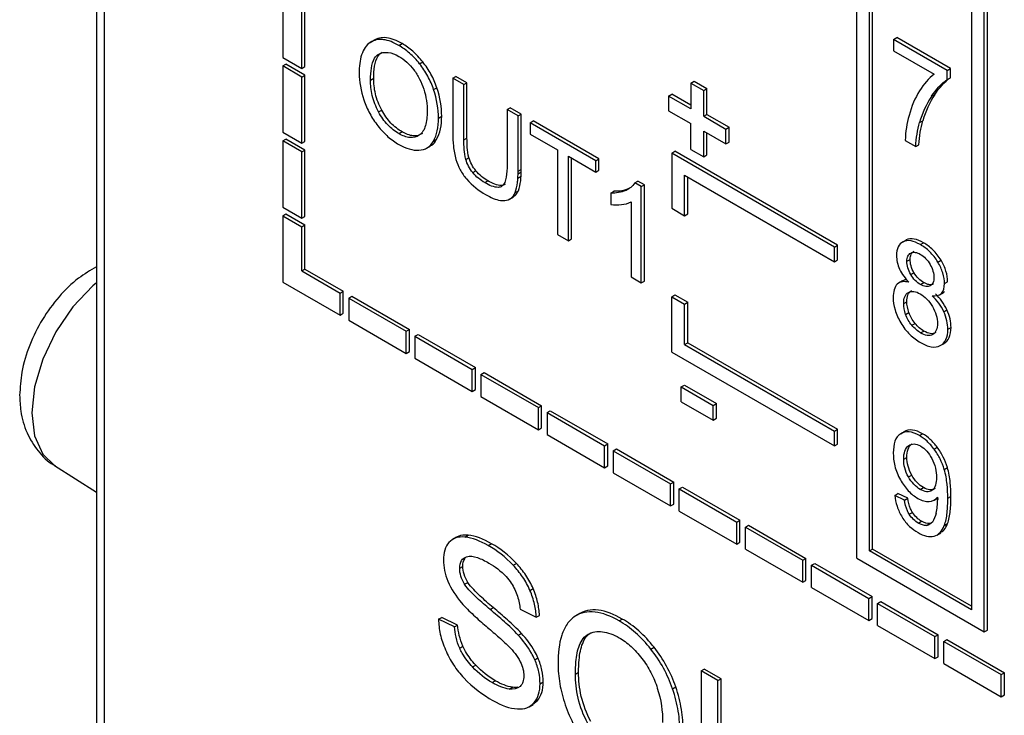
# Model space of a CAD drawing. Header units: millimetres. Extents: x 0 to 559, y 0 to 432.
# Tile 13 of 24: x 341.56 to 352.48, y 264.72 to 272.43. Entities that reach past the tile are written whole.
import ezdxf

# ---------------------------------------------------------------- set-up
doc = ezdxf.new("R2010")
doc.units = ezdxf.units.MM
doc.header["$LTSCALE"] = 2

msp = doc.modelspace()

# ---------------------------------------------------------------- linework, layer by layer
for p, q in [((342.411, 336.101), (342.411, 262.713)), ((342.499, 262.539), (342.499, 336.03)), ((352.289, 265.665), (352.289, 283.161)), ((352.112, 283.059), (352.112, 265.89)), ((352.254, 265.645), (352.254, 283.14)), ((350.84, 266.461), (350.84, 282.548)), ((350.981, 266.543), (350.981, 282.467)), ((351.016, 266.563), (351.016, 282.446)), ((344.476, 272.748), (344.476, 272.013)), ((344.688, 271.891), (344.688, 272.626)), ((344.723, 271.911), (344.723, 272.646)), ((351.249, 272.213), (351.285, 272.233)), ((351.88, 271.89), (351.285, 272.233)), ((345.447, 272.179), (345.482, 272.199)), ((345.764, 272.145), (345.8, 272.166)), ((351.249, 272.213), (351.249, 272.087)), ((351.844, 271.869), (351.249, 272.213)), ((344.476, 272.013), (344.688, 271.891)), ((351.249, 272.087), (351.699, 271.828)), ((344.476, 271.918), (344.511, 271.938)), ((344.688, 271.795), (344.476, 271.918)), ((344.476, 271.918), (344.476, 271.183)), ((344.723, 271.816), (344.511, 271.938)), ((344.688, 271.891), (344.723, 271.911)), ((345.994, 271.942), (346.029, 271.963)), ((344.688, 271.795), (344.723, 271.816)), ((344.688, 271.061), (344.688, 271.795)), ((344.723, 271.081), (344.723, 271.816)), ((346.362, 271.782), (346.397, 271.802)), ((346.519, 271.732), (346.397, 271.802)), ((351.844, 271.869), (351.88, 271.89)), ((351.844, 271.768), (351.844, 271.869)), ((351.88, 271.788), (351.88, 271.89)), ((345.45, 271.762), (345.485, 271.782)), ((346.362, 271.782), (346.362, 271.168)), ((346.484, 271.711), (346.362, 271.782)), ((346.484, 271.711), (346.519, 271.732)), ((346.484, 271.099), (346.484, 271.711)), ((346.519, 271.119), (346.519, 271.732)), ((349.001, 271.728), (349.037, 271.748)), ((349.001, 271.728), (349.001, 271.442)), ((349.001, 271.728), (349.143, 271.646)), ((349.037, 271.748), (349.178, 271.667)), ((351.844, 271.768), (351.88, 271.788)), ((346.149, 271.657), (346.185, 271.677)), ((348.754, 271.585), (348.789, 271.605)), ((348.754, 271.585), (348.754, 271.422)), ((349.001, 271.442), (348.754, 271.585)), ((349.001, 271.483), (348.789, 271.605)), ((349.143, 271.646), (349.178, 271.667)), ((349.143, 271.36), (349.143, 271.646)), ((349.178, 271.381), (349.178, 271.667)), ((351.67, 271.582), (351.705, 271.602)), ((345.539, 271.408), (345.574, 271.428)), ((346.203, 271.341), (346.239, 271.361)), ((346.963, 271.434), (346.999, 271.455)), ((346.963, 271.434), (346.963, 270.822)), ((347.085, 271.364), (346.963, 271.434)), ((347.12, 271.385), (346.999, 271.455)), ((347.085, 271.364), (347.12, 271.385)), ((347.085, 270.751), (347.085, 271.364)), ((347.12, 270.771), (347.12, 271.385)), ((348.754, 271.422), (349.001, 271.279)), ((349.143, 271.36), (349.178, 271.381)), ((349.143, 271.36), (349.39, 271.218)), ((349.178, 271.381), (349.425, 271.238)), ((347.219, 271.287), (347.254, 271.308)), ((347.219, 271.287), (347.219, 271.162)), ((347.947, 270.867), (347.219, 271.287)), ((347.982, 270.887), (347.254, 271.308)), ((349.001, 270.993), (349.001, 271.279)), ((351.537, 271.291), (351.572, 271.311)), ((344.476, 271.183), (344.688, 271.061)), ((345.763, 271.168), (345.799, 271.188)), ((347.219, 271.162), (347.521, 270.987)), ((349.143, 270.911), (349.143, 271.197)), ((349.143, 271.197), (349.39, 271.054)), ((349.178, 270.932), (349.178, 271.177)), ((349.39, 271.218), (349.425, 271.238)), ((349.39, 271.054), (349.39, 271.218)), ((349.425, 271.075), (349.425, 271.238)), ((344.476, 271.088), (344.511, 271.108)), ((344.688, 270.965), (344.476, 271.088)), ((344.476, 271.088), (344.476, 270.353)), ((344.723, 270.986), (344.511, 271.108)), ((344.688, 271.061), (344.723, 271.081)), ((346.069, 271.006), (346.113, 271.031)), ((346.147, 271.085), (346.182, 271.105)), ((346.484, 271.099), (346.519, 271.119)), ((349.39, 271.054), (349.425, 271.075)), ((351.378, 271.091), (351.494, 271.024)), ((351.494, 271.024), (351.529, 271.044)), ((344.688, 270.965), (344.723, 270.986)), ((344.688, 270.23), (344.688, 270.965)), ((344.723, 270.251), (344.723, 270.986)), ((347.521, 270.987), (347.521, 270.051)), ((348.789, 270.952), (348.824, 270.973)), ((348.789, 270.952), (348.789, 270.34)), ((350.592, 269.911), (348.789, 270.952)), ((350.628, 269.932), (348.824, 270.973)), ((349.001, 270.993), (349.143, 270.911)), ((349.143, 270.911), (349.178, 270.932)), ((346.506, 270.882), (346.541, 270.902)), ((347.643, 269.981), (347.643, 270.917)), ((347.643, 270.917), (347.947, 270.741)), ((347.678, 270.001), (347.678, 270.896)), ((347.947, 270.867), (347.982, 270.887)), ((347.947, 270.741), (347.947, 270.867)), ((347.982, 270.762), (347.982, 270.887)), ((346.582, 270.737), (346.617, 270.757)), ((347.085, 270.751), (347.12, 270.771)), ((347.085, 270.722), (347.12, 270.743)), ((347.947, 270.741), (347.982, 270.762)), ((348.93, 270.258), (348.93, 270.707)), ((348.93, 270.707), (350.592, 269.748)), ((346.715, 270.625), (346.75, 270.645)), ((347.083, 270.674), (347.118, 270.695)), ((348.379, 270.622), (348.414, 270.642)), ((348.451, 270.58), (348.379, 270.622)), ((348.487, 270.6), (348.414, 270.642)), ((348.451, 270.58), (348.487, 270.6)), ((348.487, 269.534), (348.487, 270.6)), ((348.966, 270.278), (348.966, 270.687)), ((347.053, 270.515), (347.089, 270.535)), ((348.113, 270.509), (348.148, 270.529)), ((348.113, 270.509), (348.113, 270.383)), ((348.278, 270.538), (348.314, 270.558)), ((348.451, 269.514), (348.451, 270.58)), ((346.99, 270.442), (347.035, 270.468)), ((348.338, 270.41), (348.338, 269.579)), ((344.476, 270.353), (344.688, 270.23)), ((344.476, 270.258), (344.511, 270.278)), ((344.511, 270.278), (344.723, 270.156)), ((348.789, 270.34), (348.93, 270.258)), ((348.93, 270.258), (348.966, 270.278)), ((344.476, 270.258), (344.476, 269.523)), ((344.476, 270.258), (344.688, 270.135)), ((344.688, 270.23), (344.723, 270.251)), ((344.688, 270.135), (344.723, 270.156)), ((344.723, 269.666), (344.723, 270.156)), ((344.688, 269.645), (344.688, 270.135)), ((347.521, 270.051), (347.643, 269.981)), ((347.643, 269.981), (347.678, 270.001)), ((351.353, 269.969), (351.388, 269.989)), ((351.545, 269.937), (351.58, 269.958)), ((350.592, 269.911), (350.628, 269.932)), ((350.592, 269.748), (350.592, 269.911)), ((350.628, 269.768), (350.628, 269.932)), ((350.592, 269.748), (350.628, 269.768)), ((351.396, 269.754), (351.432, 269.774)), ((351.739, 269.744), (351.774, 269.765)), ((344.688, 269.645), (344.723, 269.666)), ((344.688, 269.645), (345.112, 269.4)), ((344.723, 269.666), (345.147, 269.421)), ((351.438, 269.606), (351.473, 269.627)), ((344.476, 269.523), (345.112, 269.155)), ((348.338, 269.579), (348.451, 269.514)), ((348.451, 269.514), (348.487, 269.534)), ((351.348, 269.536), (351.304, 269.511)), ((351.547, 269.495), (351.583, 269.516)), ((351.812, 269.506), (351.847, 269.526)), ((345.112, 269.4), (345.147, 269.421)), ((345.112, 269.155), (345.112, 269.4)), ((345.147, 269.176), (345.147, 269.421)), ((351.756, 269.38), (351.8, 269.406)), ((351.778, 269.396), (351.813, 269.417)), ((345.209, 269.345), (345.244, 269.365)), ((345.209, 269.345), (345.209, 269.1)), ((345.209, 269.345), (345.845, 268.977)), ((345.244, 269.365), (345.88, 268.998)), ((348.789, 269.36), (348.824, 269.38)), ((348.789, 268.747), (348.789, 269.36)), ((348.789, 269.36), (348.93, 269.278)), ((348.824, 269.38), (348.966, 269.299)), ((348.93, 269.278), (348.966, 269.299)), ((348.966, 268.85), (348.966, 269.299)), ((351.36, 269.284), (351.395, 269.305)), ((345.112, 269.155), (345.147, 269.176)), ((348.93, 268.829), (348.93, 269.278)), ((351.382, 269.163), (351.418, 269.184)), ((351.805, 269.194), (351.84, 269.214)), ((345.209, 269.1), (345.845, 268.732)), ((351.451, 269.043), (351.486, 269.063)), ((345.845, 268.977), (345.88, 268.998)), ((345.845, 268.732), (345.845, 268.977)), ((345.88, 268.753), (345.88, 268.998)), ((351.548, 268.959), (351.583, 268.979)), ((351.85, 268.999), (351.885, 269.019)), ((345.941, 268.922), (345.977, 268.942)), ((345.941, 268.922), (346.578, 268.554)), ((345.941, 268.922), (345.941, 268.677)), ((345.977, 268.942), (346.613, 268.575)), ((348.93, 268.829), (348.966, 268.85)), ((348.966, 268.85), (350.628, 267.89)), ((345.845, 268.732), (345.88, 268.753)), ((348.789, 268.747), (350.592, 267.707)), ((348.93, 268.829), (350.592, 267.87)), ((351.766, 268.818), (351.802, 268.838)), ((345.941, 268.677), (346.578, 268.309)), ((346.578, 268.554), (346.613, 268.575)), ((346.578, 268.309), (346.578, 268.554)), ((346.613, 268.33), (346.613, 268.575)), ((346.674, 268.499), (346.71, 268.519)), ((346.71, 268.519), (347.346, 268.152)), ((346.674, 268.499), (347.311, 268.131)), ((346.674, 268.499), (346.674, 268.254)), ((346.578, 268.309), (346.613, 268.33)), ((348.895, 268.36), (348.93, 268.38)), ((348.895, 268.196), (348.895, 268.36)), ((348.895, 268.36), (349.249, 268.155)), ((348.93, 268.38), (349.284, 268.176)), ((346.674, 268.254), (347.311, 267.886)), ((348.895, 268.196), (349.249, 267.992)), ((347.311, 268.131), (347.346, 268.152)), ((347.311, 267.886), (347.311, 268.131)), ((347.346, 267.907), (347.346, 268.152)), ((347.407, 268.076), (347.442, 268.096)), ((347.442, 268.096), (348.079, 267.729)), ((349.249, 268.155), (349.284, 268.176)), ((349.249, 267.992), (349.249, 268.155)), ((349.284, 268.013), (349.284, 268.176)), ((347.407, 268.076), (347.407, 267.831)), ((347.407, 268.076), (348.043, 267.708)), ((349.249, 267.992), (349.284, 268.013)), ((347.311, 267.886), (347.346, 267.907)), ((350.592, 267.87), (350.628, 267.89)), ((350.592, 267.707), (350.592, 267.87)), ((350.628, 267.727), (350.628, 267.89)), ((351.327, 267.841), (351.362, 267.862)), ((347.407, 267.831), (348.043, 267.463)), ((351.534, 267.821), (351.569, 267.841)), ((348.043, 267.708), (348.079, 267.729)), ((348.043, 267.463), (348.043, 267.708)), ((348.079, 267.484), (348.079, 267.729)), ((348.14, 267.652), (348.175, 267.673)), ((348.14, 267.652), (348.776, 267.285)), ((348.14, 267.652), (348.14, 267.408)), ((348.175, 267.673), (348.812, 267.305)), ((350.592, 267.707), (350.628, 267.727)), ((351.697, 267.67), (351.732, 267.691)), ((351.361, 267.558), (351.396, 267.578)), ((341.947, 267.49), (342.411, 267.194)), ((348.043, 267.463), (348.079, 267.484)), ((351.81, 267.446), (351.845, 267.466)), ((348.14, 267.408), (348.776, 267.04)), ((351.413, 267.362), (351.449, 267.383)), ((348.776, 267.285), (348.812, 267.305)), ((348.776, 267.04), (348.776, 267.285)), ((348.812, 267.061), (348.812, 267.305)), ((348.873, 267.229), (348.908, 267.25)), ((348.873, 266.984), (348.873, 267.229)), ((348.873, 267.229), (349.509, 266.862)), ((348.908, 267.25), (349.544, 266.882)), ((351.544, 267.224), (351.58, 267.244)), ((351.261, 267.157), (351.297, 267.178)), ((351.37, 267.106), (351.261, 267.157)), ((351.405, 267.127), (351.297, 267.178)), ((351.37, 267.106), (351.405, 267.127)), ((351.697, 267.105), (351.736, 267.128)), ((351.736, 267.137), (351.737, 267.111)), ((351.849, 267.125), (351.884, 267.146)), ((348.776, 267.04), (348.812, 267.061)), ((348.873, 266.984), (349.509, 266.617)), ((349.509, 266.862), (349.544, 266.882)), ((349.544, 266.637), (349.544, 266.882)), ((351.422, 266.948), (351.458, 266.968)), ((349.509, 266.617), (349.509, 266.862)), ((349.605, 266.806), (349.641, 266.827)), ((349.605, 266.806), (350.242, 266.439)), ((349.605, 266.561), (349.605, 266.806)), ((349.641, 266.827), (350.277, 266.459)), ((351.522, 266.85), (351.558, 266.871)), ((351.613, 266.825), (351.649, 266.845)), ((351.664, 266.85), (351.649, 266.845)), ((351.81, 266.823), (351.846, 266.844)), ((346.403, 266.695), (346.359, 266.67)), ((346.496, 266.695), (346.531, 266.716)), ((351.726, 266.717), (351.771, 266.743)), ((346.755, 266.602), (346.791, 266.622)), ((349.509, 266.617), (349.544, 266.637)), ((349.605, 266.561), (350.242, 266.194)), ((350.981, 266.543), (351.016, 266.563)), ((352.112, 265.931), (351.016, 266.563)), ((350.242, 266.439), (350.277, 266.459)), ((350.277, 266.214), (350.277, 266.459)), ((350.84, 266.461), (352.254, 265.645)), ((352.112, 265.89), (350.981, 266.543)), ((346.438, 266.349), (346.473, 266.37)), ((347.032, 266.383), (347.068, 266.403)), ((350.242, 266.194), (350.242, 266.439)), ((350.338, 266.383), (350.374, 266.404)), ((350.338, 266.138), (350.338, 266.383)), ((350.338, 266.383), (350.975, 266.016)), ((350.374, 266.404), (351.01, 266.036)), ((346.493, 266.172), (346.528, 266.193)), ((347.217, 266.104), (347.252, 266.125)), ((350.242, 266.194), (350.277, 266.214)), ((350.338, 266.138), (350.975, 265.771)), ((350.975, 266.016), (351.01, 266.036)), ((350.975, 265.771), (350.975, 266.016)), ((351.01, 265.791), (351.01, 266.036)), ((346.775, 265.893), (346.81, 265.913)), ((351.071, 265.96), (351.106, 265.981)), ((351.071, 265.96), (351.707, 265.593)), ((351.071, 265.715), (351.071, 265.96)), ((351.106, 265.981), (351.743, 265.613)), ((346.204, 265.784), (346.239, 265.804)), ((346.415, 265.72), (346.239, 265.804)), ((347.107, 265.895), (347.287, 265.807)), ((347.287, 265.807), (347.322, 265.827)), ((347.769, 265.848), (347.725, 265.822)), ((350.975, 265.771), (351.01, 265.791)), ((346.38, 265.7), (346.204, 265.784)), ((346.38, 265.7), (346.415, 265.72)), ((348.205, 265.766), (348.241, 265.786)), ((351.071, 265.715), (351.707, 265.348)), ((347.088, 265.608), (347.123, 265.628)), ((351.707, 265.593), (351.743, 265.613)), ((351.707, 265.348), (351.707, 265.593)), ((351.743, 265.368), (351.743, 265.613)), ((352.254, 265.645), (352.289, 265.665)), ((346.438, 265.465), (346.473, 265.485)), ((348.558, 265.453), (348.593, 265.474)), ((351.804, 265.537), (351.839, 265.558)), ((351.804, 265.292), (351.804, 265.537)), ((351.804, 265.537), (352.44, 265.17)), ((351.839, 265.558), (352.476, 265.19)), ((347.27, 265.336), (347.305, 265.356)), ((351.707, 265.348), (351.743, 265.368)), ((346.581, 265.255), (346.616, 265.276)), ((351.804, 265.292), (352.44, 264.925)), ((347.721, 265.175), (347.756, 265.196)), ((349.114, 265.212), (349.149, 265.232)), ((349.114, 265.212), (349.114, 263.579)), ((349.301, 265.104), (349.114, 265.212)), ((349.336, 265.124), (349.149, 265.232)), ((352.44, 265.17), (352.476, 265.19)), ((352.44, 264.925), (352.44, 265.17)), ((352.476, 264.945), (352.476, 265.19)), ((346.798, 265.082), (346.833, 265.102)), ((346.987, 265.01), (347.022, 265.03)), ((347.329, 265.07), (347.365, 265.091)), ((348.798, 265.014), (348.833, 265.034)), ((349.301, 265.104), (349.336, 265.124)), ((349.301, 263.664), (349.301, 265.104)), ((349.336, 263.684), (349.336, 265.124)), ((352.44, 264.925), (352.476, 264.945)), ((347.207, 264.815), (347.251, 264.84)), ((347.245, 264.841), (347.3, 264.882)), ((347.264, 264.862), (347.3, 264.882))]:
    msp.add_line(p, q)
at = {"flags": 128}
msp.add_lwpolyline([(342.411, 269.515), (342.372, 269.481), (342.151, 269.249), (341.962, 268.972), (341.817, 268.669), (341.726, 268.362), (341.695, 268.071), (341.726, 267.816), (341.817, 267.615), (341.947, 267.49)], dxfattribs=at)
for centre, radius, start, end in [((352.547, 271.003), 1.051, 146.6148, 164.1258), ((352.583, 271.024), 1.051, 146.6148, 164.1258), ((345.866, 270.744), 1.219, 356.7024, 358.9616), ((345.581, 270.751), 1.504, 358.9244, 0.0129), ((345.901, 270.765), 1.219, 356.7024, 358.9616), ((345.616, 270.771), 1.504, 358.9244, 0.0129), ((351.11, 267.106), 0.627, 346.6458, 0.4344)]:
    msp.add_arc(centre, radius, start, end)
for points, knots in [([(345.8, 272.166), (345.741, 272.2), (345.622, 272.248), (345.522, 272.225), (345.482, 272.199)], [0, 0, 0, 0, 0.50045, 1, 1, 1, 1]), ([(345.447, 272.179), (345.403, 272.151), (345.338, 272.053), (345.324, 271.911), (345.324, 271.836)], [0, 0, 0, 0, 0.498953, 1, 1, 1, 1]), ([(345.764, 272.145), (345.706, 272.179), (345.587, 272.227), (345.487, 272.205), (345.447, 272.179)], [0, 0, 0, 0, 0.50045, 1, 1, 1, 1]), ([(345.994, 271.942), (345.959, 271.986), (345.885, 272.065), (345.804, 272.122), (345.764, 272.145)], [0, 0, 0, 0, 0.499889, 1, 1, 1, 1]), ([(346.029, 271.963), (345.995, 272.006), (345.92, 272.086), (345.84, 272.143), (345.8, 272.166)], [0, 0, 0, 0, 0.499889, 1, 1, 1, 1]), ([(345.45, 271.762), (345.45, 271.808), (345.455, 271.897), (345.484, 271.999), (345.523, 272.04), (345.542, 272.05)], [0, 0, 0, 0, 0.37538, 0.749992, 1, 1, 1, 1]), ([(345.485, 271.782), (345.485, 271.828), (345.49, 271.917), (345.519, 272.02), (345.559, 272.06), (345.578, 272.07)], [0, 0, 0, 0, 0.37538, 0.749992, 1, 1, 1, 1]), ([(345.542, 272.05), (345.572, 272.065), (345.642, 272.079), (345.724, 272.048), (345.765, 272.024)], [0, 0, 0, 0, 0.500011, 1, 1, 1, 1]), ([(346.149, 271.657), (346.132, 271.707), (346.089, 271.808), (346.027, 271.9), (345.994, 271.942)], [0, 0, 0, 0, 0.500045, 1, 1, 1, 1]), ([(346.185, 271.677), (346.168, 271.727), (346.124, 271.828), (346.062, 271.921), (346.029, 271.963)], [0, 0, 0, 0, 0.500045, 1, 1, 1, 1]), ([(345.929, 271.876), (345.953, 271.844), (345.997, 271.774), (346.028, 271.699), (346.04, 271.662)], [0, 0, 0, 0, 0.499858, 1, 1, 1, 1]), ([(345.539, 271.408), (345.507, 271.466), (345.46, 271.592), (345.45, 271.707), (345.45, 271.762)], [0, 0, 0, 0, 0.49899, 1, 1, 1, 1]), ([(345.574, 271.428), (345.542, 271.486), (345.495, 271.612), (345.485, 271.728), (345.485, 271.782)], [0, 0, 0, 0, 0.49899, 1, 1, 1, 1]), ([(345.377, 271.541), (345.394, 271.491), (345.437, 271.389), (345.498, 271.296), (345.532, 271.253)], [0, 0, 0, 0, 0.500031, 1, 1, 1, 1]), ([(345.763, 271.168), (345.722, 271.192), (345.637, 271.257), (345.567, 271.356), (345.539, 271.408)], [0, 0, 0, 0, 0.500212, 1, 1, 1, 1]), ([(345.799, 271.188), (345.757, 271.212), (345.672, 271.277), (345.602, 271.376), (345.574, 271.428)], [0, 0, 0, 0, 0.500212, 1, 1, 1, 1]), ([(346.078, 271.414), (346.078, 271.358), (346.068, 271.249), (346.022, 271.171), (345.989, 271.149)], [0, 0, 0, 0, 0.501194, 1, 1, 1, 1]), ([(345.532, 271.253), (345.566, 271.209), (345.642, 271.128), (345.723, 271.071), (345.764, 271.047)], [0, 0, 0, 0, 0.49981, 1, 1, 1, 1]), ([(345.989, 271.149), (345.961, 271.13), (345.891, 271.111), (345.805, 271.144), (345.763, 271.168)], [0, 0, 0, 0, 0.499736, 1, 1, 1, 1]), ([(346.024, 271.169), (345.996, 271.15), (345.926, 271.131), (345.84, 271.164), (345.799, 271.188)], [0, 0, 0, 0, 0.499736, 1, 1, 1, 1]), ([(346.362, 271.168), (346.362, 271.123), (346.365, 271.031), (346.382, 270.932), (346.397, 270.882)], [0, 0, 0, 0, 0.500476, 1, 1, 1, 1]), ([(345.987, 270.984), (346.021, 270.985), (346.085, 271.005), (346.129, 271.055), (346.147, 271.085)], [0, 0, 0, 0, 0.499854, 1, 1, 1, 1]), ([(346.106, 271.033), (346.113, 271.035), (346.147, 271.045), (346.166, 271.078), (346.182, 271.105)], [0, 0, 0, 0, 0.186313, 1, 1, 1, 1]), ([(346.506, 270.882), (346.495, 270.92), (346.486, 270.995), (346.484, 271.064), (346.484, 271.099)], [0, 0, 0, 0, 0.499408, 1, 1, 1, 1]), ([(346.541, 270.902), (346.53, 270.941), (346.521, 271.015), (346.519, 271.085), (346.519, 271.119)], [0, 0, 0, 0, 0.499408, 1, 1, 1, 1]), ([(346.397, 270.882), (346.408, 270.844), (346.44, 270.766), (346.488, 270.696), (346.514, 270.665)], [0, 0, 0, 0, 0.499922, 1, 1, 1, 1]), ([(346.582, 270.737), (346.565, 270.758), (346.533, 270.805), (346.513, 270.857), (346.506, 270.882)], [0, 0, 0, 0, 0.499971, 1, 1, 1, 1]), ([(346.617, 270.757), (346.6, 270.778), (346.569, 270.825), (346.548, 270.877), (346.541, 270.902)], [0, 0, 0, 0, 0.499971, 1, 1, 1, 1]), ([(346.963, 270.822), (346.963, 270.775), (346.959, 270.685), (346.934, 270.603), (346.906, 270.585)], [0, 0, 0, 0, 0.502495, 1, 1, 1, 1]), ([(346.906, 270.585), (346.895, 270.577), (346.838, 270.562), (346.766, 270.595), (346.715, 270.625)], [0, 0, 0, 0, 0.251335, 1, 1, 1, 1]), ([(346.942, 270.605), (346.93, 270.598), (346.874, 270.583), (346.801, 270.616), (346.75, 270.645)], [0, 0, 0, 0, 0.251335, 1, 1, 1, 1]), ([(347.053, 270.515), (347.067, 270.547), (347.077, 270.601), (347.082, 270.658), (347.083, 270.674)], [0, 0, 0, 0, 0.4996041, 0.6978169, 0.6978169, 0.6978169, 0.6978169]), ([(347.089, 270.535), (347.102, 270.568), (347.113, 270.621), (347.117, 270.678), (347.118, 270.695)], [0, 0, 0, 0, 0.4996041, 0.6978169, 0.6978169, 0.6978169, 0.6978169]), ([(346.726, 270.492), (346.781, 270.46), (346.857, 270.426), (346.924, 270.425), (346.94, 270.427)], [0, 0, 0, 0, 0.749158, 1, 1, 1, 1]), ([(346.94, 270.427), (346.965, 270.43), (347.012, 270.447), (347.043, 270.489), (347.053, 270.515)], [0, 0, 0, 0, 0.500245, 1, 1, 1, 1]), ([(347.028, 270.47), (347.035, 270.473), (347.064, 270.482), (347.078, 270.513), (347.089, 270.535)], [0, 0, 0, 0, 0.2757, 1, 1, 1, 1]), ([(351.353, 269.969), (351.33, 269.957), (351.292, 269.919), (351.281, 269.852), (351.281, 269.816)], [0, 0, 0, 0, 0.499956, 1, 1, 1, 1]), ([(351.545, 269.937), (351.51, 269.957), (351.44, 269.988), (351.378, 269.982), (351.353, 269.969)], [0, 0, 0, 0, 0.500806, 1, 1, 1, 1]), ([(351.58, 269.958), (351.546, 269.978), (351.476, 270.008), (351.413, 270.002), (351.388, 269.989)], [0, 0, 0, 0, 0.500806, 1, 1, 1, 1]), ([(351.739, 269.744), (351.713, 269.787), (351.651, 269.866), (351.58, 269.917), (351.545, 269.937)], [0, 0, 0, 0, 0.499304, 1, 1, 1, 1]), ([(351.774, 269.765), (351.749, 269.807), (351.686, 269.886), (351.615, 269.937), (351.58, 269.958)], [0, 0, 0, 0, 0.499304, 1, 1, 1, 1]), ([(351.396, 269.754), (351.396, 269.775), (351.403, 269.814), (351.426, 269.836), (351.439, 269.844)], [0, 0, 0, 0, 0.499907, 1, 1, 1, 1]), ([(351.432, 269.774), (351.432, 269.795), (351.438, 269.834), (351.461, 269.857), (351.474, 269.864)], [0, 0, 0, 0, 0.499907, 1, 1, 1, 1]), ([(351.439, 269.844), (351.453, 269.851), (351.487, 269.857), (351.527, 269.841), (351.546, 269.829)], [0, 0, 0, 0, 0.499605, 1, 1, 1, 1]), ([(351.546, 269.829), (351.566, 269.818), (351.605, 269.788), (351.639, 269.742), (351.653, 269.718)], [0, 0, 0, 0, 0.500161, 1, 1, 1, 1]), ([(351.438, 269.606), (351.424, 269.63), (351.402, 269.682), (351.396, 269.731), (351.396, 269.754)], [0, 0, 0, 0, 0.49949, 1, 1, 1, 1]), ([(351.473, 269.627), (351.46, 269.65), (351.437, 269.702), (351.432, 269.751), (351.432, 269.774)], [0, 0, 0, 0, 0.49949, 1, 1, 1, 1]), ([(351.653, 269.718), (351.666, 269.695), (351.689, 269.644), (351.696, 269.595), (351.696, 269.573)], [0, 0, 0, 0, 0.499898, 1, 1, 1, 1]), ([(351.812, 269.506), (351.812, 269.542), (351.8, 269.623), (351.762, 269.706), (351.739, 269.744)], [0, 0, 0, 0, 0.499957, 1, 1, 1, 1]), ([(351.847, 269.526), (351.847, 269.562), (351.836, 269.643), (351.797, 269.726), (351.774, 269.765)], [0, 0, 0, 0, 0.499957, 1, 1, 1, 1]), ([(342.411, 269.69), (342.344, 269.651), (342.194, 269.564), (341.99, 269.363), (341.805, 269.111), (341.663, 268.824), (341.576, 268.538), (341.565, 268.353), (341.56, 268.268)], [0, 0, 0, 0, 0.1418787, 0.3149067, 0.4905264, 0.6671092, 0.8470416, 1, 1, 1, 1]), ([(351.583, 269.516), (351.563, 269.527), (351.523, 269.557), (351.488, 269.602), (351.473, 269.627)], [0, 0, 0, 0, 0.500656, 1, 1, 1, 1]), ([(351.289, 269.499), (351.273, 269.484), (351.25, 269.441), (351.244, 269.383), (351.244, 269.352)], [0, 0, 0, 0, 0.49948, 1, 1, 1, 1]), ([(351.419, 269.52), (351.394, 269.526), (351.344, 269.532), (351.305, 269.514), (351.289, 269.499)], [0, 0, 0, 0, 0.500492, 1, 1, 1, 1]), ([(351.398, 269.544), (351.389, 269.545), (351.369, 269.548), (351.354, 269.537), (351.345, 269.53)], [0, 0, 0, 0, 0.38814, 1, 1, 1, 1]), ([(351.547, 269.495), (351.527, 269.507), (351.487, 269.536), (351.452, 269.582), (351.438, 269.606)], [0, 0, 0, 0, 0.500656, 1, 1, 1, 1]), ([(351.689, 269.501), (351.676, 269.493), (351.642, 269.488), (351.602, 269.505), (351.583, 269.516)], [0, 0, 0, 0, 0.499387, 1, 1, 1, 1]), ([(351.696, 269.573), (351.696, 269.552), (351.689, 269.512), (351.667, 269.489), (351.654, 269.481)], [0, 0, 0, 0, 0.499978, 1, 1, 1, 1]), ([(351.36, 269.284), (351.36, 269.312), (351.367, 269.365), (351.395, 269.397), (351.412, 269.406)], [0, 0, 0, 0, 0.500365, 1, 1, 1, 1]), ([(351.395, 269.305), (351.395, 269.333), (351.403, 269.385), (351.43, 269.417), (351.447, 269.427)], [0, 0, 0, 0, 0.500365, 1, 1, 1, 1]), ([(351.412, 269.406), (351.429, 269.416), (351.471, 269.425), (351.52, 269.405), (351.544, 269.391)], [0, 0, 0, 0, 0.499682, 1, 1, 1, 1]), ([(351.544, 269.391), (351.569, 269.376), (351.619, 269.338), (351.662, 269.281), (351.68, 269.251)], [0, 0, 0, 0, 0.500225, 1, 1, 1, 1]), ([(351.654, 269.481), (351.64, 269.473), (351.606, 269.468), (351.567, 269.484), (351.547, 269.495)], [0, 0, 0, 0, 0.499387, 1, 1, 1, 1]), ([(351.84, 269.214), (351.825, 269.248), (351.786, 269.314), (351.737, 269.367), (351.712, 269.391)], [0, 0, 0, 0, 0.499509, 1, 1, 1, 1]), ([(351.244, 269.352), (351.244, 269.309), (351.256, 269.215), (351.301, 269.117), (351.327, 269.071)], [0, 0, 0, 0, 0.500185, 1, 1, 1, 1]), ([(351.805, 269.194), (351.79, 269.227), (351.75, 269.293), (351.702, 269.347), (351.677, 269.371)], [0, 0, 0, 0, 0.499509, 1, 1, 1, 1]), ([(351.68, 269.251), (351.697, 269.221), (351.726, 269.155), (351.734, 269.092), (351.734, 269.064)], [0, 0, 0, 0, 0.499694, 1, 1, 1, 1]), ([(351.85, 268.999), (351.85, 269.029), (351.843, 269.093), (351.82, 269.161), (351.805, 269.194)], [0, 0, 0, 0, 0.500271, 1, 1, 1, 1]), ([(351.885, 269.019), (351.885, 269.049), (351.879, 269.113), (351.855, 269.181), (351.84, 269.214)], [0, 0, 0, 0, 0.500271, 1, 1, 1, 1]), ([(351.327, 269.071), (351.356, 269.023), (351.426, 268.933), (351.507, 268.875), (351.547, 268.852)], [0, 0, 0, 0, 0.499212, 1, 1, 1, 1]), ([(351.734, 269.064), (351.734, 269.036), (351.727, 268.983), (351.699, 268.951), (351.682, 268.941)], [0, 0, 0, 0, 0.500407, 1, 1, 1, 1]), ([(351.682, 268.941), (351.664, 268.931), (351.622, 268.924), (351.572, 268.944), (351.548, 268.959)], [0, 0, 0, 0, 0.499545, 1, 1, 1, 1]), ([(351.717, 268.962), (351.7, 268.952), (351.657, 268.944), (351.608, 268.965), (351.583, 268.979)], [0, 0, 0, 0, 0.499545, 1, 1, 1, 1]), ([(351.766, 268.818), (351.793, 268.832), (351.837, 268.878), (351.85, 268.956), (351.85, 268.999)], [0, 0, 0, 0, 0.499923, 1, 1, 1, 1]), ([(351.802, 268.838), (351.828, 268.853), (351.872, 268.898), (351.885, 268.977), (351.885, 269.019)], [0, 0, 0, 0, 0.499923, 1, 1, 1, 1]), ([(351.547, 268.852), (351.587, 268.829), (351.667, 268.794), (351.738, 268.803), (351.766, 268.818)], [0, 0, 0, 0, 0.500734, 1, 1, 1, 1]), ([(341.56, 268.268), (341.563, 268.209), (341.569, 268.065), (341.63, 267.85), (341.756, 267.65), (341.872, 267.524), (341.951, 267.49), (341.958, 267.486)], [0, 0, 0, 0, 0.189447, 0.463279, 0.720785, 0.971935, 1, 1, 1, 1]), ([(351.534, 267.821), (351.495, 267.843), (351.418, 267.873), (351.353, 267.858), (351.327, 267.841)], [0, 0, 0, 0, 0.500188, 1, 1, 1, 1]), ([(351.569, 267.841), (351.531, 267.863), (351.453, 267.893), (351.389, 267.878), (351.362, 267.862)], [0, 0, 0, 0, 0.500188, 1, 1, 1, 1]), ([(351.327, 267.841), (351.298, 267.824), (351.255, 267.766), (351.245, 267.676), (351.245, 267.629)], [0, 0, 0, 0, 0.499232, 1, 1, 1, 1]), ([(351.697, 267.67), (351.673, 267.702), (351.62, 267.762), (351.562, 267.804), (351.534, 267.821)], [0, 0, 0, 0, 0.49999, 1, 1, 1, 1]), ([(351.732, 267.691), (351.708, 267.723), (351.656, 267.782), (351.598, 267.824), (351.569, 267.841)], [0, 0, 0, 0, 0.49999, 1, 1, 1, 1]), ([(351.361, 267.558), (351.361, 267.591), (351.367, 267.654), (351.397, 267.696), (351.416, 267.709)], [0, 0, 0, 0, 0.500672, 1, 1, 1, 1]), ([(351.396, 267.578), (351.396, 267.611), (351.403, 267.674), (351.432, 267.717), (351.452, 267.73)], [0, 0, 0, 0, 0.500672, 1, 1, 1, 1]), ([(351.416, 267.709), (351.433, 267.721), (351.472, 267.735), (351.523, 267.719), (351.547, 267.705)], [0, 0, 0, 0, 0.500524, 1, 1, 1, 1]), ([(351.547, 267.705), (351.571, 267.691), (351.618, 267.652), (351.656, 267.596), (351.671, 267.567)], [0, 0, 0, 0, 0.499623, 1, 1, 1, 1]), ([(351.81, 267.446), (351.798, 267.485), (351.768, 267.563), (351.722, 267.637), (351.697, 267.67)], [0, 0, 0, 0, 0.500214, 1, 1, 1, 1]), ([(351.845, 267.466), (351.834, 267.505), (351.803, 267.584), (351.758, 267.657), (351.732, 267.691)], [0, 0, 0, 0, 0.500214, 1, 1, 1, 1]), ([(351.245, 267.629), (351.245, 267.583), (351.254, 267.486), (351.296, 267.38), (351.324, 267.331)], [0, 0, 0, 0, 0.500736, 1, 1, 1, 1]), ([(351.413, 267.362), (351.395, 267.394), (351.367, 267.463), (351.361, 267.528), (351.361, 267.558)], [0, 0, 0, 0, 0.499317, 1, 1, 1, 1]), ([(351.449, 267.383), (351.431, 267.415), (351.403, 267.484), (351.396, 267.548), (351.396, 267.578)], [0, 0, 0, 0, 0.499317, 1, 1, 1, 1]), ([(351.671, 267.567), (351.69, 267.533), (351.717, 267.459), (351.724, 267.391), (351.724, 267.359)], [0, 0, 0, 0, 0.499116, 1, 1, 1, 1]), ([(351.849, 267.125), (351.849, 267.176), (351.845, 267.279), (351.827, 267.39), (351.81, 267.446)], [0, 0, 0, 0, 0.50055, 1, 1, 1, 1]), ([(351.884, 267.146), (351.884, 267.196), (351.881, 267.299), (351.863, 267.41), (351.845, 267.466)], [0, 0, 0, 0, 0.50055, 1, 1, 1, 1]), ([(351.324, 267.331), (351.348, 267.287), (351.408, 267.202), (351.481, 267.145), (351.517, 267.124)], [0, 0, 0, 0, 0.500011, 1, 1, 1, 1]), ([(351.544, 267.224), (351.52, 267.238), (351.471, 267.275), (351.43, 267.332), (351.413, 267.362)], [0, 0, 0, 0, 0.500162, 1, 1, 1, 1]), ([(351.58, 267.244), (351.555, 267.258), (351.506, 267.296), (351.465, 267.353), (351.449, 267.383)], [0, 0, 0, 0, 0.500162, 1, 1, 1, 1]), ([(351.724, 267.359), (351.724, 267.327), (351.718, 267.267), (351.691, 267.225), (351.673, 267.212)], [0, 0, 0, 0, 0.501122, 1, 1, 1, 1]), ([(351.673, 267.212), (351.657, 267.202), (351.617, 267.191), (351.568, 267.21), (351.544, 267.224)], [0, 0, 0, 0, 0.499776, 1, 1, 1, 1]), ([(351.708, 267.233), (351.692, 267.222), (351.652, 267.211), (351.603, 267.23), (351.58, 267.244)], [0, 0, 0, 0, 0.499776, 1, 1, 1, 1]), ([(351.261, 267.157), (351.265, 267.119), (351.281, 267.037), (351.32, 266.953), (351.343, 266.915)], [0, 0, 0, 0, 0.500665, 1, 1, 1, 1]), ([(351.422, 266.948), (351.414, 266.96), (351.387, 267.013), (351.375, 267.068), (351.37, 267.106)], [0, 0, 0, 0, 0.251096, 1, 1, 1, 1]), ([(351.458, 266.968), (351.45, 266.98), (351.423, 267.033), (351.411, 267.088), (351.405, 267.127)], [0, 0, 0, 0, 0.251096, 1, 1, 1, 1]), ([(351.81, 266.823), (351.827, 266.865), (351.845, 266.963), (351.849, 267.07), (351.849, 267.125)], [0, 0, 0, 0, 0.499658, 1, 1, 1, 1]), ([(351.846, 266.844), (351.862, 266.886), (351.88, 266.984), (351.884, 267.091), (351.884, 267.146)], [0, 0, 0, 0, 0.499658, 1, 1, 1, 1]), ([(351.343, 266.915), (351.367, 266.877), (351.424, 266.808), (351.488, 266.763), (351.52, 266.745)], [0, 0, 0, 0, 0.499256, 1, 1, 1, 1]), ([(351.522, 266.85), (351.504, 266.861), (351.468, 266.887), (351.436, 266.926), (351.422, 266.948)], [0, 0, 0, 0, 0.500647, 1, 1, 1, 1]), ([(351.558, 266.871), (351.54, 266.881), (351.503, 266.907), (351.471, 266.947), (351.458, 266.968)], [0, 0, 0, 0, 0.500647, 1, 1, 1, 1]), ([(351.697, 266.706), (351.723, 266.712), (351.77, 266.742), (351.799, 266.794), (351.81, 266.823)], [0, 0, 0, 0, 0.499594, 1, 1, 1, 1]), ([(351.763, 266.746), (351.779, 266.754), (351.816, 266.773), (351.835, 266.818), (351.846, 266.844)], [0, 0, 0, 0, 0.430666, 1, 1, 1, 1]), ([(346.496, 266.695), (346.461, 266.699), (346.393, 266.694), (346.339, 266.659), (346.318, 266.634)], [0, 0, 0, 0, 0.500321, 1, 1, 1, 1]), ([(346.531, 266.716), (346.491, 266.718), (346.442, 266.721), (346.407, 266.694), (346.401, 266.689)], [0, 0, 0, 0, 0.810815, 1, 1, 1, 1]), ([(351.52, 266.745), (351.551, 266.727), (351.614, 266.699), (351.671, 266.699), (351.697, 266.706)], [0, 0, 0, 0, 0.500253, 1, 1, 1, 1]), ([(346.318, 266.634), (346.299, 266.612), (346.268, 266.555), (346.258, 266.479), (346.258, 266.439)], [0, 0, 0, 0, 0.500082, 1, 1, 1, 1]), ([(346.438, 266.349), (346.438, 266.382), (346.452, 266.442), (346.493, 266.47), (346.515, 266.477)], [0, 0, 0, 0, 0.499252, 1, 1, 1, 1]), ([(346.473, 266.37), (346.473, 266.403), (346.481, 266.436), (346.497, 266.46), (346.499, 266.462)], [0, 0, 0, 0, 0.4992524, 0.56, 0.56, 0.56, 0.56]), ([(346.515, 266.477), (346.549, 266.489), (346.634, 266.475), (346.72, 266.432), (346.763, 266.407)], [0, 0, 0, 0, 0.49844, 1, 1, 1, 1]), ([(346.258, 266.439), (346.258, 266.403), (346.265, 266.327), (346.29, 266.246), (346.307, 266.207)], [0, 0, 0, 0, 0.500142, 1, 1, 1, 1]), ([(346.493, 266.172), (346.475, 266.201), (346.446, 266.262), (346.438, 266.322), (346.438, 266.349)], [0, 0, 0, 0, 0.499843, 1, 1, 1, 1]), ([(346.528, 266.193), (346.511, 266.221), (346.481, 266.283), (346.473, 266.343), (346.473, 266.37)], [0, 0, 0, 0, 0.499843, 1, 1, 1, 1]), ([(346.763, 266.407), (346.828, 266.369), (346.917, 266.306), (346.992, 266.211), (347.009, 266.185)], [0, 0, 0, 0, 0.748888, 1, 1, 1, 1]), ([(347.217, 266.104), (347.195, 266.155), (347.14, 266.257), (347.069, 266.343), (347.032, 266.383)], [0, 0, 0, 0, 0.499715, 1, 1, 1, 1]), ([(347.252, 266.125), (347.231, 266.176), (347.175, 266.277), (347.104, 266.364), (347.068, 266.403)], [0, 0, 0, 0, 0.499715, 1, 1, 1, 1]), ([(346.775, 265.893), (346.726, 265.934), (346.652, 265.998), (346.558, 266.09), (346.511, 266.142), (346.493, 266.172)], [0, 0, 0, 0, 0.50031, 0.750289, 1, 1, 1, 1]), ([(346.81, 265.913), (346.761, 265.955), (346.688, 266.018), (346.593, 266.111), (346.547, 266.163), (346.528, 266.193)], [0, 0, 0, 0, 0.50031, 0.750289, 1, 1, 1, 1]), ([(347.009, 266.185), (347.038, 266.14), (347.086, 266.039), (347.103, 265.941), (347.107, 265.895)], [0, 0, 0, 0, 0.499051, 1, 1, 1, 1]), ([(347.322, 265.827), (347.32, 265.873), (347.308, 265.971), (347.274, 266.074), (347.252, 266.125)], [0, 0, 0, 0, 0.500133, 1, 1, 1, 1]), ([(347.287, 265.807), (347.285, 265.853), (347.272, 265.951), (347.239, 266.054), (347.217, 266.104)], [0, 0, 0, 0, 0.500133, 1, 1, 1, 1]), ([(346.458, 265.967), (346.5, 265.917), (346.592, 265.829), (346.685, 265.747), (346.731, 265.707)], [0, 0, 0, 0, 0.499748, 1, 1, 1, 1]), ([(347.123, 265.628), (347.098, 265.655), (347.047, 265.706), (346.942, 265.801), (346.863, 265.869), (346.81, 265.913)], [0, 0, 0, 0, 0.249969, 0.499971, 1, 1, 1, 1]), ([(347.088, 265.608), (347.063, 265.635), (347.012, 265.685), (346.907, 265.781), (346.828, 265.848), (346.775, 265.893)], [0, 0, 0, 0, 0.249969, 0.499971, 1, 1, 1, 1]), ([(347.717, 265.817), (347.683, 265.795), (347.623, 265.736), (347.545, 265.569), (347.528, 265.404), (347.528, 265.29)], [0, 0, 0, 0, 0.250288, 0.500605, 1, 1, 1, 1]), ([(348.205, 265.766), (348.115, 265.818), (347.932, 265.891), (347.779, 265.857), (347.717, 265.817)], [0, 0, 0, 0, 0.50045, 1, 1, 1, 1]), ([(348.241, 265.786), (348.151, 265.838), (347.968, 265.912), (347.814, 265.877), (347.752, 265.838)], [0, 0, 0, 0, 0.50045, 1, 1, 1, 1]), ([(346.204, 265.784), (346.204, 265.732), (346.217, 265.62), (346.256, 265.503), (346.281, 265.445)], [0, 0, 0, 0, 0.500087, 1, 1, 1, 1]), ([(346.731, 265.707), (346.773, 265.671), (346.858, 265.598), (346.942, 265.524), (346.983, 265.483)], [0, 0, 0, 0, 0.500083, 1, 1, 1, 1]), ([(348.558, 265.453), (348.505, 265.52), (348.39, 265.642), (348.267, 265.73), (348.205, 265.766)], [0, 0, 0, 0, 0.499889, 1, 1, 1, 1]), ([(348.593, 265.474), (348.541, 265.54), (348.426, 265.663), (348.302, 265.751), (348.241, 265.786)], [0, 0, 0, 0, 0.499889, 1, 1, 1, 1]), ([(347.27, 265.336), (347.259, 265.361), (347.209, 265.46), (347.141, 265.549), (347.088, 265.608)], [0, 0, 0, 0, 0.250911, 1, 1, 1, 1]), ([(347.305, 265.356), (347.295, 265.382), (347.245, 265.48), (347.176, 265.569), (347.123, 265.628)], [0, 0, 0, 0, 0.250911, 1, 1, 1, 1]), ([(347.721, 265.175), (347.721, 265.222), (347.725, 265.337), (347.756, 265.506), (347.82, 265.596), (347.864, 265.619)], [0, 0, 0, 0, 0.250714, 0.626232, 1, 1, 1, 1]), ([(347.756, 265.196), (347.756, 265.243), (347.761, 265.358), (347.791, 265.526), (347.855, 265.616), (347.899, 265.639)], [0, 0, 0, 0, 0.250714, 0.626232, 1, 1, 1, 1]), ([(347.864, 265.619), (347.909, 265.642), (348.016, 265.664), (348.144, 265.615), (348.206, 265.579)], [0, 0, 0, 0, 0.500011, 1, 1, 1, 1]), ([(348.206, 265.579), (348.25, 265.554), (348.339, 265.489), (348.421, 265.4), (348.458, 265.351)], [0, 0, 0, 0, 0.500067, 1, 1, 1, 1]), ([(346.581, 265.255), (346.539, 265.3), (346.485, 265.369), (346.446, 265.445), (346.438, 265.465)], [0, 0, 0, 0, 0.749023, 1, 1, 1, 1]), ([(346.616, 265.276), (346.574, 265.32), (346.521, 265.389), (346.482, 265.466), (346.473, 265.485)], [0, 0, 0, 0, 0.749023, 1, 1, 1, 1]), ([(348.833, 265.034), (348.807, 265.111), (348.739, 265.267), (348.645, 265.409), (348.593, 265.474)], [0, 0, 0, 0, 0.500045, 1, 1, 1, 1]), ([(346.281, 265.445), (346.305, 265.388), (346.365, 265.275), (346.443, 265.177), (346.484, 265.134)], [0, 0, 0, 0, 0.499899, 1, 1, 1, 1]), ([(347.365, 265.091), (347.365, 265.132), (347.356, 265.219), (347.325, 265.311), (347.305, 265.356)], [0, 0, 0, 0, 0.500163, 1, 1, 1, 1]), ([(348.458, 265.351), (348.495, 265.302), (348.564, 265.195), (348.611, 265.079), (348.629, 265.022)], [0, 0, 0, 0, 0.499858, 1, 1, 1, 1]), ([(348.798, 265.014), (348.771, 265.091), (348.704, 265.246), (348.609, 265.388), (348.558, 265.453)], [0, 0, 0, 0, 0.500045, 1, 1, 1, 1]), ([(347.11, 265.313), (347.123, 265.287), (347.143, 265.232), (347.149, 265.181), (347.149, 265.157)], [0, 0, 0, 0, 0.499872, 1, 1, 1, 1]), ([(347.329, 265.07), (347.329, 265.111), (347.32, 265.198), (347.29, 265.291), (347.27, 265.336)], [0, 0, 0, 0, 0.500163, 1, 1, 1, 1]), ([(347.528, 265.29), (347.528, 265.22), (347.541, 265.071), (347.582, 264.914), (347.609, 264.835)], [0, 0, 0, 0, 0.500009, 1, 1, 1, 1]), ([(347.149, 265.157), (347.149, 265.132), (347.142, 265.085), (347.121, 265.052), (347.108, 265.04)], [0, 0, 0, 0, 0.499925, 1, 1, 1, 1]), ([(347.858, 264.63), (347.809, 264.72), (347.736, 264.914), (347.721, 265.092), (347.721, 265.175)], [0, 0, 0, 0, 0.49899, 1, 1, 1, 1]), ([(347.893, 264.651), (347.844, 264.74), (347.772, 264.934), (347.756, 265.112), (347.756, 265.196)], [0, 0, 0, 0, 0.49899, 1, 1, 1, 1]), ([(347.264, 264.862), (347.285, 264.887), (347.318, 264.947), (347.329, 265.027), (347.329, 265.07)], [0, 0, 0, 0, 0.500149, 1, 1, 1, 1]), ([(347.3, 264.882), (347.32, 264.907), (347.353, 264.967), (347.365, 265.048), (347.365, 265.091)], [0, 0, 0, 0, 0.500149, 1, 1, 1, 1]), ([(348.916, 264.548), (348.916, 264.624), (348.904, 264.782), (348.862, 264.95), (348.833, 265.034)], [0, 0, 0, 0, 0.500161, 1, 1, 1, 1]), ([(348.88, 264.528), (348.88, 264.603), (348.869, 264.761), (348.826, 264.93), (348.798, 265.014)], [0, 0, 0, 0, 0.500161, 1, 1, 1, 1]), ([(347.078, 264.79), (347.116, 264.788), (347.187, 264.796), (347.242, 264.835), (347.264, 264.862)], [0, 0, 0, 0, 0.500226, 1, 1, 1, 1]), ([(347.609, 264.835), (347.635, 264.758), (347.702, 264.602), (347.796, 264.459), (347.847, 264.393)], [0, 0, 0, 0, 0.500031, 1, 1, 1, 1])]:
    msp.add_open_spline(points, degree=3, knots=knots)
for points in [[(345.765, 272.024), (345.822, 271.991), (345.881, 271.939), (345.929, 271.876)], [(345.324, 271.836), (345.324, 271.746), (345.343, 271.642), (345.377, 271.541)], [(351.699, 271.828), (351.635, 271.781), (351.583, 271.716), (351.537, 271.643)], [(351.67, 271.582), (351.719, 271.655), (351.775, 271.723), (351.844, 271.768)], [(351.705, 271.602), (351.755, 271.675), (351.81, 271.743), (351.88, 271.788)], [(346.04, 271.662), (346.067, 271.576), (346.078, 271.491), (346.078, 271.414)], [(346.203, 271.341), (346.203, 271.438), (346.186, 271.548), (346.149, 271.657)], [(346.239, 271.361), (346.239, 271.459), (346.222, 271.569), (346.185, 271.677)], [(351.537, 271.643), (351.487, 271.564), (351.447, 271.472), (351.42, 271.369)], [(346.182, 271.105), (346.221, 271.17), (346.239, 271.263), (346.239, 271.361)], [(351.42, 271.369), (351.397, 271.283), (351.379, 271.192), (351.378, 271.091)], [(346.147, 271.085), (346.186, 271.15), (346.203, 271.242), (346.203, 271.341)], [(351.494, 271.024), (351.5, 271.119), (351.513, 271.21), (351.537, 271.291)], [(351.529, 271.044), (351.535, 271.139), (351.548, 271.23), (351.572, 271.311)], [(345.764, 271.047), (345.841, 271.003), (345.92, 270.98), (345.987, 270.984)], [(346.715, 270.625), (346.669, 270.651), (346.622, 270.688), (346.582, 270.737)], [(346.75, 270.645), (346.705, 270.672), (346.657, 270.709), (346.617, 270.757)], [(346.514, 270.665), (346.578, 270.589), (346.654, 270.534), (346.726, 270.492)], [(348.379, 270.622), (348.355, 270.581), (348.318, 270.556), (348.278, 270.538)], [(348.278, 270.538), (348.229, 270.515), (348.172, 270.507), (348.113, 270.509)], [(348.314, 270.558), (348.264, 270.536), (348.208, 270.527), (348.148, 270.529)], [(348.113, 270.383), (348.154, 270.376), (348.193, 270.377), (348.231, 270.381)], [(348.231, 270.381), (348.269, 270.386), (348.306, 270.393), (348.338, 270.41)], [(351.281, 269.816), (351.281, 269.77), (351.292, 269.715), (351.315, 269.664)], [(351.315, 269.664), (351.339, 269.61), (351.379, 269.559), (351.419, 269.52)], [(351.778, 269.396), (351.801, 269.42), (351.812, 269.461), (351.812, 269.506)], [(351.677, 269.371), (351.716, 269.365), (351.754, 269.371), (351.778, 269.396)], [(351.382, 269.163), (351.368, 269.205), (351.36, 269.247), (351.36, 269.284)], [(351.418, 269.184), (351.404, 269.225), (351.395, 269.268), (351.395, 269.305)], [(351.486, 269.063), (351.457, 269.098), (351.432, 269.142), (351.418, 269.184)], [(351.451, 269.043), (351.422, 269.077), (351.397, 269.121), (351.382, 269.163)], [(351.583, 268.979), (351.55, 268.998), (351.516, 269.028), (351.486, 269.063)], [(351.548, 268.959), (351.515, 268.978), (351.48, 269.008), (351.451, 269.043)], [(351.517, 267.124), (351.56, 267.099), (351.606, 267.086), (351.643, 267.09)], [(351.643, 267.09), (351.68, 267.093), (351.714, 267.109), (351.736, 267.137)], [(351.72, 266.962), (351.71, 266.924), (351.698, 266.887), (351.678, 266.862)], [(351.613, 266.825), (351.587, 266.822), (351.554, 266.832), (351.522, 266.85)], [(351.649, 266.845), (351.622, 266.842), (351.589, 266.853), (351.558, 266.871)], [(351.678, 266.862), (351.661, 266.841), (351.639, 266.828), (351.613, 266.825)], [(346.755, 266.602), (346.667, 266.652), (346.577, 266.687), (346.496, 266.695)], [(346.791, 266.622), (346.703, 266.673), (346.612, 266.708), (346.531, 266.716)], [(347.032, 266.383), (346.946, 266.475), (346.849, 266.547), (346.755, 266.602)], [(347.068, 266.403), (346.981, 266.495), (346.885, 266.568), (346.791, 266.622)], [(346.307, 266.207), (346.342, 266.121), (346.399, 266.037), (346.458, 265.967)], [(346.438, 265.465), (346.403, 265.543), (346.387, 265.626), (346.38, 265.7)], [(346.473, 265.485), (346.439, 265.564), (346.422, 265.646), (346.415, 265.72)], [(346.983, 265.483), (347.03, 265.434), (347.079, 265.377), (347.11, 265.313)], [(346.798, 265.082), (346.724, 265.125), (346.648, 265.182), (346.581, 265.255)], [(346.833, 265.102), (346.759, 265.145), (346.684, 265.203), (346.616, 265.276)], [(346.484, 265.134), (346.585, 265.027), (346.697, 264.946), (346.806, 264.883)], [(346.987, 265.01), (346.927, 265.017), (346.862, 265.045), (346.798, 265.082)], [(347.022, 265.03), (346.963, 265.038), (346.897, 265.066), (346.833, 265.102)], [(347.108, 265.04), (347.079, 265.011), (347.033, 265.004), (346.987, 265.01)], [(347.082, 265.031), (347.063, 265.028), (347.043, 265.028), (347.022, 265.03)], [(348.629, 265.022), (348.671, 264.89), (348.688, 264.759), (348.688, 264.641)], [(346.806, 264.883), (346.899, 264.83), (346.994, 264.795), (347.078, 264.79)]]:
    msp.add_open_spline(points, degree=3)

doc.saveas('drawing.dxf')
